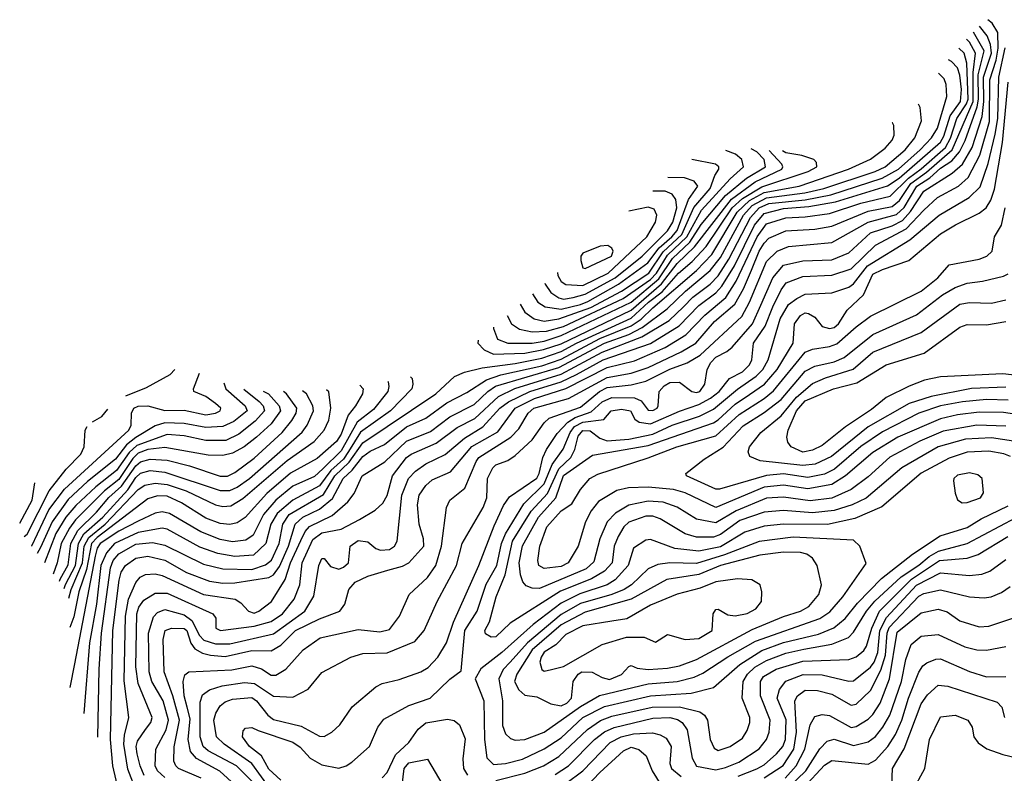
# Model space of a CAD drawing. Extents: x 501367 to 657802, y 482273 to 547541.
# Tile 2 of 256: x 501815 to 505889, y 489554 to 492673. Entities that reach past the tile are written whole.
import ezdxf

# ---------------------------------------------------------------- set-up
doc = ezdxf.new("R2010")
doc.units = 0

msp = doc.modelspace()

# ---------------------------------------------------------------- linework, layer by layer
at = {"layer": '0CON20XD'}
for points in [[(502895.6, 489525.6), (502845, 489570.9), (502815, 489626.7), (502765.8, 489665), (502736.9, 489705), (502739.5, 489730.5), (502748.9, 489741.1), (502775, 489744.6), (502801.4, 489731.4), (502945, 489683.4), (502975, 489662.4), (503017.2, 489617.2), (503065, 489589.8), (503135, 489576.1), (503165, 489584.8), (503189.3, 489600.7), (503261.8, 489665), (503296.2, 489745), (503321, 489779), (503424.3, 489835), (503512.7, 489865), (503595, 489944.6), (503642.1, 489977.9), (503655.9, 490145), (503707.1, 490225), (503745, 490337.3), (503789.6, 490415), (503808.9, 490505), (503824.6, 490545.4), (503900, 490670), (503985, 490752.3), (504017.8, 490832.2), (504063.5, 490896.5), (504092.2, 490965), (504110.8, 490989.2), (504145, 491007.7), (504231.2, 491018.8), (504262.3, 491055), (504305, 491061.6), (504342.5, 491055), (504360.3, 491020.3), (504377.5, 491007.5), (504425, 491000.6), (504545, 491053), (504625, 491080.8), (504672.4, 491107.6), (504709.2, 491135), (504752.2, 491187.8), (504805, 491216.6), (504834.4, 491245), (504844.1, 491265), (504850.7, 491335), (504899.3, 491405), (504931.4, 491485), (504965, 491555.9), (504985.4, 491585), (505055, 491610.9), (505175, 491615.8), (505255, 491642.8), (505355, 491740.2), (505482.2, 491807.8), (505555, 491885.6), (505612.8, 491937.2), (505699.4, 491985), (505739.1, 492020.9), (505787.2, 492112.8), (505827.6, 492252.4), (505828.5, 492425), (505854.5, 492505.5), (505862.7, 492555), (505861.1, 492621.1), (505838.8, 492658.8), (505820, 492673.5)], [(502855.7, 489485), (502775.4, 489595.4), (502660.5, 489675), (502629.8, 489705), (502618.3, 489775), (502626.2, 489803.8), (502645, 489833.3), (502665, 489850.2), (502695, 489860.7), (502775, 489867.6), (502794.3, 489855), (502841, 489795), (502865, 489777.2), (502978.9, 489748.9), (503055, 489707.5), (503075, 489707.1), (503105.9, 489724.1), (503140, 489755), (503190.2, 489829.8), (503287.9, 489912.1), (503315, 489925.5), (503385, 489942), (503475, 489974.7), (503505, 489992.7), (503544.7, 490035), (503581, 490095), (503610.1, 490179.9), (503714.8, 490415), (503778.1, 490578.1), (503817, 490663), (503841.5, 490698.5), (503955, 490776.6), (503964.8, 490795), (503978.9, 490861.1), (503995.1, 490894.9), (504038.8, 490961.2), (504082.4, 491007.6), (504113.5, 491026.5), (504178.9, 491051.1), (504225, 491091.5), (504265, 491109.6), (504358.6, 491108.6), (504385.7, 491095.7), (504415, 491057.6), (504435, 491055.7), (504452.3, 491065), (504457.1, 491075), (504461.1, 491135), (504481.9, 491158.1), (504505, 491171.7), (504545, 491172.8), (504596.4, 491135), (504615, 491130.9), (504628.4, 491135), (504650, 491165), (504659.2, 491225), (504674.4, 491255), (504695, 491276.2), (504740.5, 491299.5), (504762.4, 491317.6), (504846.1, 491415), (504881.9, 491491.9), (504931.3, 491605), (504975, 491658.1), (505055, 491674.8), (505175, 491680.2), (505245, 491708.3), (505335, 491791.4), (505425, 491820.4), (505467.4, 491842.6), (505500.3, 491879.7), (505555, 491963.3), (505672.3, 492037.7), (505715, 492075.9), (505755.2, 492144.8), (505796.9, 492273.1), (505804.4, 492335), (505802.9, 492435), (505835.4, 492535), (505831.1, 492571.1), (505817.3, 492607.3), (505785.5, 492646.2)], [(502706.6, 489505), (502643.6, 489563.6), (502546.1, 489616.1), (502521.9, 489645), (502512.4, 489695), (502519.9, 489779.9), (502507.9, 489827.9), (502495.2, 489874.8), (502490.6, 489935), (502498.5, 489961.5), (502515, 489974.6), (502692.9, 489982.9), (502775, 489999.8), (502815, 489987.3), (502855, 489961.2), (502875, 489960.8), (502916.4, 489985), (502987.5, 490065), (503058.6, 490115), (503215, 490149.7), (503305, 490139.4), (503345, 490149.6), (503386.9, 490205), (503425.9, 490294.1), (503502.8, 490365), (503536.5, 490415), (503560, 490495), (503580.5, 490655), (503594.7, 490685.3), (503656.1, 490733.9), (503702.8, 490845), (503715, 490861.7), (503847, 490945), (503879.4, 490980.6), (503918.8, 491045), (503942, 491065), (504085.3, 491105), (504245, 491193.2), (504345, 491209.9), (504415, 491233.3), (504551.5, 491298.5), (504612.2, 491335), (504689.8, 491425), (504773.8, 491496.2), (504810, 491560), (504843.2, 491636.8), (504875, 491715.2), (504895, 491749.2), (504915, 491769.3), (504985, 491800), (505105, 491806.6), (505175, 491818.8), (505325, 491880.7), (505425, 491900.7), (505455, 491924.9), (505501.9, 491995), (505567.1, 492042.9), (505672.3, 492135), (505759.5, 492335), (505759.4, 492455), (505768.9, 492535), (505745, 492581), (505731.5, 492593.3)], [(502775, 489521.9), (502711.9, 489585), (502595, 489647.1), (502573.6, 489665), (502560.9, 489705), (502561.1, 489848.9), (502571.3, 489878.7), (502599.8, 489900.2), (502653, 489917), (502745, 489930.8), (502786.6, 489926.6), (502865, 489873.1), (502945, 489869.3), (503008, 489902), (503065, 489971.5), (503184.3, 490035.7), (503235, 490050.8), (503335, 490053.7), (503449.6, 490100.4), (503488.7, 490145), (503542.5, 490265), (503622.4, 490415), (503645.8, 490505), (503732.4, 490655), (503747.6, 490695), (503750.5, 490775), (503771.8, 490818.2), (503785, 490830.9), (503835, 490849.1), (503865, 490869.6), (503934.8, 490935), (503984.2, 491005), (504005.7, 491024.3), (504135, 491070.3), (504214.1, 491135), (504245, 491150.8), (504345, 491162.4), (504405, 491177.1), (504505, 491226.4), (504576.7, 491253.3), (504630.4, 491285), (504802.8, 491445), (504835, 491504.1), (504905, 491672.4), (504949.2, 491715), (504995, 491734.8), (505175, 491750.7), (505325, 491835.6), (505442.2, 491867.8), (505474, 491896), (505526.5, 491985), (505581, 492019), (505625, 492059.6), (505670.8, 492089.2), (505703.6, 492126.4), (505726.8, 492173.2), (505776.9, 492313.1), (505782, 492345), (505781, 492445), (505805.4, 492545), (505761.7, 492621.7), (505760.6, 492622.4)], [(502566.1, 489535), (502471.8, 489575), (502460.8, 489585), (502453.3, 489605), (502454.4, 489664.4), (502476.2, 489775), (502449, 489875), (502412.1, 489975), (502408.5, 490108.5), (502416.7, 490145), (502443.3, 490155), (502495, 490153.8), (502505.9, 490145), (502523.6, 490093.6), (502539.8, 490069.8), (502571.1, 490051.1), (502605, 490042.8), (502665, 490037.2), (502775, 490062.5), (502855, 490060.7), (502895.5, 490084.5), (502956.2, 490145), (503055, 490193.5), (503138.9, 490225), (503160.4, 490255), (503176.7, 490315), (503203.3, 490345), (503255, 490370), (503337.5, 490395), (503398.3, 490411.7), (503424.5, 490425), (503486.5, 490495), (503485.3, 490524.7), (503467, 490585), (503460.5, 490665), (503467.6, 490705), (503495, 490745.3), (503521.4, 490768.6), (503597.2, 490802.8), (503685, 490906.5), (503792.6, 490967.4), (503864.2, 491065), (503944.9, 491105.1), (504075, 491147.5), (504245, 491233.9), (504358.5, 491261.5), (504485, 491316.1), (504571, 491369), (504649.7, 491450.3), (504735.9, 491524.1), (504778.9, 491591.1), (504865.9, 491775), (504905, 491828.7), (504985, 491853.9), (505065, 491857.2), (505165, 491871.7), (505295, 491913.7), (505416.3, 491943.7), (505492.1, 492017.9), (505545, 492056.6), (505644.7, 492145), (505666.3, 492183.7), (505692.8, 492265), (505732.1, 492325), (505738.9, 492345), (505732.9, 492492.9), (505722.5, 492535), (505699.9, 492556.2)], [(505971.6, 490921.6), (505835, 490943.2), (505727.4, 490937.4), (505615, 490905.5), (505465, 490819.2), (505317.1, 490692.9), (505258.5, 490665), (505185, 490642.8), (505095, 490632.6), (504975, 490642), (504895, 490635.1), (504795, 490600.3), (504715, 490542.3), (504685, 490531.4), (504615, 490531.5), (504567.8, 490545), (504465, 490607), (504435, 490618.4), (504405, 490618.3), (504335, 490594.4), (504314.8, 490575), (504290.7, 490535), (504274.5, 490495), (504265.8, 490425), (504235, 490391.4), (504181.1, 490358.9), (504052.4, 490307.6), (503844, 490176), (503785, 490119.1), (503765, 490117.9), (503741.7, 490131.7), (503739.2, 490145), (503758.3, 490181.7), (503786.8, 490285), (503824.1, 490375.9), (503854.3, 490515), (503931, 490639), (503998, 490712), (504045.5, 490814.5), (504095, 490861), (504112, 490895), (504125, 490949.3), (504145, 490973.3), (504175, 490971.3), (504215, 490941.9), (504245, 490930.7), (504335, 490936.7), (504435, 490958.2), (504515, 490994.9), (504627.3, 491032.7), (504685, 491061.5), (504785, 491144), (504862.2, 491197.8), (504889.2, 491225), (504911.2, 491265), (504961.4, 491435), (504995.9, 491494.1), (505029.9, 491520.1), (505065, 491537.1), (505175, 491542.6), (505245, 491566.6), (505265, 491580.6), (505322.9, 491655), (505498, 491762), (505618.8, 491865), (505742.8, 491937.2), (505788.3, 491981.7), (505822.3, 492077.7), (505851, 492199), (505861.3, 492265), (505866.2, 492435), (505892.5, 492557.5)], [(502415, 489536.7), (502385.6, 489565), (502374.8, 489585), (502378.7, 489655), (502421, 489735), (502431.2, 489775), (502408.7, 489855), (502361.7, 489935), (502350, 489975), (502348, 490135), (502368.4, 490201.6), (502385, 490220.2), (502415, 490232.1), (502495, 490210.1), (502526.7, 490186.7), (502559, 490125), (502577, 490105), (502625, 490090.6), (502685, 490090.6), (502865, 490131.9), (502995.2, 490225), (503031.8, 490288.2), (503051.9, 490415), (503065, 490444), (503075, 490443.8), (503100.7, 490410.7), (503135, 490400), (503155, 490407.2), (503175.5, 490425), (503181.8, 490495), (503215, 490518.4), (503255, 490512.8), (503288.5, 490485), (503307.6, 490477.6), (503345, 490480.2), (503365.9, 490495), (503376.4, 490515), (503396, 490705), (503423.2, 490775), (503452.1, 490805), (503495, 490834.8), (503575, 490874), (503655, 490942.1), (503731.7, 490988.3), (503801.9, 491065), (503837.8, 491092.2), (503926, 491134), (504055.1, 491174.9), (504117.9, 491205), (504229.4, 491265), (504425, 491333.5), (504543.7, 491406.3), (504625, 491490.5), (504695, 491543.1), (504719.3, 491570.7), (504771.6, 491655), (504855, 491822.6), (504895, 491872), (504975, 491892.5), (505080.3, 491899.7), (505190.4, 491919.6), (505405, 491985.5), (505452.9, 492017.1), (505625, 492165.9), (505638.7, 492191.3), (505664.7, 492275.3), (505706.9, 492335), (505712, 492385), (505705, 492443.6), (505694.4, 492474.4), (505670, 492500), (505657.8, 492506.8)], [(502330.5, 489545), (502313.1, 489585), (502301, 489635), (502297.3, 489665), (502302.1, 489687.9), (502335, 489735.9), (502357.6, 489765), (502363.1, 489785), (502305, 489926.4), (502295.4, 489995), (502299.5, 490215), (502307.8, 490242.2), (502328.6, 490271.4), (502375, 490300.6), (502425, 490300.2), (502614, 490215), (502626.1, 490196.1), (502626.2, 490155), (502645.7, 490145.7), (502785, 490163.2), (502855, 490182.2), (502902.7, 490215), (502950.6, 490275), (502974.1, 490335), (502984.1, 490425), (503027.6, 490522.4), (503065, 490550.3), (503145, 490565.5), (503221.2, 490605), (503285, 490643.3), (503317.2, 490672.8), (503335, 490704.4), (503357.8, 490785), (503415, 490860.8), (503435, 490875.2), (503538.6, 490921.4), (503624.2, 490985), (503697.3, 491022.7), (503795.7, 491114.3), (503863.6, 491146.4), (504055, 491206.5), (504225, 491296.9), (504389.5, 491360.5), (504501.9, 491428.1), (504561.6, 491485), (504600, 491525), (504671, 491579), (504705, 491613.1), (504748.3, 491681.7), (504838.4, 491855), (504875, 491895.1), (504915, 491912.5), (505065, 491928.1), (505171.4, 491948.6), (505382.6, 492017.4), (505450.9, 492055), (505540.5, 492135), (505587.8, 492185), (505612.6, 492225), (505650.9, 492355), (505648.3, 492405), (505639.2, 492429.2), (505616.8, 492452.3)], [(505895, 490991.5), (505775, 490995.4), (505635, 490969.9), (505539.2, 490929.2), (505415, 490862.2), (505325, 490781.6), (505255, 490728.7), (505175, 490693.8), (505085, 490682.4), (504975, 490696.7), (504905, 490693.5), (504778.9, 490641.1), (504695, 490591.5), (504615, 490606.5), (504535, 490656.5), (504476.9, 490676.9), (504415, 490681.4), (504335, 490663.8), (504279.4, 490630.6), (504246, 490595), (504214.9, 490525.1), (504189.9, 490430.1), (504158.8, 490401.2), (503965, 490319.3), (503935, 490320), (503911, 490331), (503897.1, 490347.1), (503886.4, 490376.4), (503881.1, 490425), (503895, 490495.9), (503960.7, 490615), (504032.9, 490695), (504065, 490786.3), (504185, 490871.7), (504415, 490911.1), (504685, 491005.4), (504705, 491017.2), (504775, 491082.2), (504835, 491122.4), (504896.2, 491165), (504948.3, 491225), (505014.8, 491335), (505021.2, 491415), (505045, 491449.1), (505065, 491459.8), (505077.9, 491457.9), (505105, 491441.8), (505135, 491403.3), (505165, 491394.8), (505185, 491399.3), (505203, 491415), (505238.8, 491471.2), (505305.7, 491534.3), (505345, 491620.2), (505385, 491640), (505493.6, 491676.4), (505625, 491787), (505686.2, 491825), (505785, 491872.4), (505813.6, 491895), (505833, 491927), (505848, 491972), (505881.5, 492165), (505905, 492414.3)], [(502299.2, 489475), (502262.1, 489572.1), (502245.1, 489675), (502248.2, 489711.8), (502266.5, 489785), (502247.7, 489937.7), (502252.2, 490205), (502264.9, 490275), (502295, 490344.6), (502313.4, 490366.6), (502335, 490377.1), (502375, 490379.4), (502405, 490373.4), (502575, 490294.6), (502705.7, 490275.7), (502729.6, 490259.6), (502761.6, 490225), (502785, 490217.3), (502804.6, 490225), (502856.7, 490265), (502913.2, 490356.8), (502935.5, 490425), (502978, 490518), (502995.4, 490554.6), (503013.8, 490576.2), (503108.1, 490621.9), (503172.2, 490677.8), (503198.1, 490711.9), (503231.4, 490785), (503325, 490842.9), (503415, 490928.9), (503515, 490969.2), (503595, 491030), (503695, 491081.5), (503751.5, 491135), (503783.9, 491156.1), (504045, 491233.7), (504235, 491334.1), (504335, 491370.7), (504390.5, 491399.5), (504493.4, 491476.6), (504569.9, 491550.1), (504671.8, 491635), (504715, 491688.9), (504810, 491865), (504845, 491905), (504905, 491936.2), (505062.9, 491957.1), (505142.2, 491975), (505354.2, 492045), (505395, 492064.1), (505478.4, 492135), (505518.9, 492185), (505545.7, 492255), (505540.5, 492310.5), (505534.1, 492324)], [(502238.1, 489425), (502200.9, 489585), (502190.8, 489695), (502200.7, 490145), (502226.7, 490353.3), (502235, 490386.4), (502252.4, 490415), (502295, 490444.9), (502345, 490452.7), (502415, 490436.7), (502505, 490385.2), (502599.8, 490349.8), (502655, 490341.7), (502705, 490342.9), (502845, 490364.9), (502865, 490375.2), (502889.4, 490410.6), (502927.3, 490495), (502954.6, 490585), (502985.9, 490614.1), (503055, 490648.2), (503108.4, 490691.6), (503152.9, 490775), (503190.8, 490809.2), (503235, 490865.2), (503265, 490887.4), (503324.1, 490915.9), (503415, 490989), (503495, 491024.5), (503582.2, 491087.8), (503665, 491130), (503746.5, 491183.5), (503805, 491203.8), (503975, 491240.5), (504055, 491269.1), (504215, 491354.6), (504345, 491406.2), (504385.7, 491434.3), (504435, 491480.7), (504615, 491635.7), (504678.4, 491701.6), (504783.1, 491876.9), (504834.2, 491925.8), (504895, 491958.7), (505040, 491985), (505243.8, 492055), (505335, 492096.2), (505395, 492141.2), (505424.6, 492175), (505432.5, 492195), (505431.9, 492235), (505425.9, 492247.1), (505424.7, 492246.7)], [(503775.1, 491401.3), (503775.7, 491395.7), (503791.7, 491351.7), (503835, 491334.6), (503935, 491334.7), (503985, 491342.9), (504055, 491365.8), (504345, 491504.6), (504459, 491601), (504516, 491685), (504587.7, 491752.3), (504635, 491825.4), (504734.8, 491945.2), (504822.3, 492017.7), (504901, 492065), (504894.8, 492095), (504865, 492126.7), (504841.3, 492139.2)], [(502137.9, 489704.3), (502143.1, 489985), (502154, 490135), (502190, 490405), (502201.7, 490435), (502225, 490462.3), (502295, 490503.1), (502365, 490509.7), (502415, 490498.7), (502575, 490420), (502655, 490401.1), (502775, 490397.9), (502832.2, 490417.8), (502857.1, 490437.1), (502889, 490505), (502903.2, 490585), (502930.3, 490625), (503071.2, 490708.8), (503119.1, 490785), (503178, 490842.1), (503235, 490922.8), (503536.8, 491125), (503613.5, 491196.5), (503655.2, 491214.8), (503727.7, 491232.3), (503865, 491250.4), (503975, 491272.5), (504055, 491300.4), (504119.1, 491335), (504345, 491438.5), (504416.3, 491505), (504472.4, 491547.6), (504541, 491625), (504596.9, 491673.1), (504655.2, 491734.8), (504762, 491895), (504805, 491934), (504885, 491982.1), (505077.3, 492045), (505112.5, 492065), (505112.1, 492082.1), (505100.6, 492095), (505051.5, 492111.5), (504985, 492121.8), (504971, 492131.3)], [(503711.1, 491346.6), (503710, 491335), (503736.7, 491306.7), (503775, 491289.6), (503905, 491293.6), (503982.1, 491307.9), (504055, 491332.5), (504345, 491471.3), (504470.2, 491579.8), (504535, 491664), (504607.2, 491732.8), (504759.8, 491930.2), (504858.1, 492001.9), (504967.7, 492055), (504972.1, 492065), (504967.8, 492075), (504916.3, 492132.1)], [(503831.7, 491449.7), (503849.3, 491415), (503882.7, 491392.7), (503935, 491381.1), (503995, 491384.7), (504065, 491404.1), (504311.1, 491518.9), (504425, 491598.3), (504449.6, 491625), (504495, 491698.7), (504574.6, 491775), (504635.8, 491885), (504754.9, 492015.1), (504809.8, 492065), (504802.5, 492095), (504776.9, 492116.9), (504736.6, 492131.9)], [(503885.8, 491495.9), (503905, 491462.5), (503943.8, 491435), (503985, 491426), (504045, 491434.9), (504177.3, 491482.7), (504305, 491550.5), (504417.9, 491625), (504477.2, 491712.8), (504554, 491785), (504603.9, 491896.1), (504671.1, 491975), (504691.4, 492028.6), (504708.1, 492055), (504707.3, 492065), (504694.3, 492075), (504596.1, 492095.3)], [(503936.3, 491539.1), (503958.9, 491505), (503988.5, 491485), (504055, 491474.7), (504135, 491494.2), (504165, 491507.4), (504291.8, 491578.2), (504413.5, 491666.5), (504460.4, 491729.6), (504513.4, 491775), (504535, 491801.6), (504581.3, 491928.7), (504621.1, 491985), (504605.7, 492005.7), (504565, 492019.3), (504495.8, 492020.7)], [(503987.1, 491582.5), (503988.7, 491578.7), (504012.2, 491545), (504045, 491521.8), (504065, 491517.3), (504105, 491524.1), (504155, 491537.1), (504278.7, 491605), (504390.1, 491695), (504495, 491799.9), (504516.5, 491835), (504533.9, 491895), (504529.3, 491929.3), (504515, 491951.6), (504485, 491963.5), (504435, 491963.8)], [(506005, 491029.6), (505885, 491047.6), (505785, 491048.9), (505695, 491037.5), (505625, 491021.4), (505447.6, 490945), (505345, 490882.8), (505231.3, 490785), (505175, 490750.1), (505075, 490731.2), (504975, 490746.4), (504895, 490738.2), (504695, 490654.2), (504568.5, 490715), (504519.4, 490729.4), (504415, 490739), (504334.4, 490735.6), (504284.8, 490725.2), (504210.2, 490679.8), (504178.9, 490641.1), (504155.2, 490594.8), (504125.8, 490495), (504083.5, 490425), (504055, 490410.9), (503985, 490402.4), (503963.4, 490415), (503958.1, 490435), (503966.2, 490495), (503996.5, 490575), (504055, 490641.4), (504099.8, 490670.2), (504135, 490729.5), (504173.5, 490775), (504207, 490793), (504415, 490860), (504533.8, 490905), (504695, 490951.7), (504790.9, 491039.1), (504895, 491105.7), (504933.1, 491136.9), (505065, 491297.3), (505095, 491310), (505165, 491320.3), (505195, 491332.1), (505275, 491402.4), (505335, 491445.8), (505545, 491550), (505614.1, 491605), (505661.1, 491658.9), (505785, 491682.3), (505815.6, 491695), (505838.1, 491715), (505848.1, 491775), (505876.9, 491823.1), (505892.1, 491895)], [(504039.4, 491627.2), (504040.7, 491615), (504055, 491590.5), (504075, 491577.2), (504145, 491572.8), (504250.2, 491625), (504410.2, 491775), (504445.2, 491835), (504450.4, 491865), (504439.4, 491889.4), (504415, 491897.5), (504334.9, 491880.5)], [(504155, 491644.3), (504263.2, 491695), (504269.8, 491715), (504265, 491728.1), (504248.3, 491738.3), (504216.5, 491736.5), (504145, 491707.4), (504136.5, 491695), (504136.5, 491676.5), (504145, 491646.2), (504155, 491644.3)], [(505905, 491098.9), (505815, 491101.8), (505715, 491091.9), (505625, 491074.9), (505535.3, 491045), (505385, 490968.3), (505295, 490907.2), (505186.3, 490813.7), (505145, 490793), (505075, 490778.8), (504975, 490794.4), (504905, 490786.5), (504710.1, 490729.9), (504695, 490730.7), (504573.3, 490785), (504571.2, 490795), (504646.5, 490855), (504725, 490904.8), (504807.9, 490992.1), (504895, 491047.1), (504965, 491101.1), (505065, 491218.3), (505105, 491239.5), (505185, 491257.4), (505225.4, 491275), (505345, 491370), (505525, 491451.7), (505632.4, 491535), (505685.1, 491564.9), (505735, 491582.4), (505798.5, 491591.5), (505885, 491611.6), (505905, 491621.9)], [(505895, 491153), (505752.5, 491147.5), (505585.5, 491114.5), (505495.1, 491084.9), (505325, 490987.9), (505173.7, 490866.3), (505105.7, 490834.3), (505055, 490828.2), (504878.3, 490848.3), (504835.6, 490865), (504829.1, 490885), (504833.9, 490905), (504881.2, 490965), (504965, 491034), (505028.3, 491111.7), (505095, 491167.3), (505148.5, 491191.5), (505263.5, 491226.5), (505345, 491297.9), (505545, 491379.2), (505704.3, 491495.7), (505745, 491503), (505835, 491499.6), (505895, 491514.3)], [(506335, 491156), (505882.4, 491207.6), (505624.8, 491195.2), (505559, 491181), (505495, 491156.8), (505400.1, 491109.9), (505339.5, 491059.5), (505231.1, 490988.9), (505135, 490911.3), (505095, 490891.9), (505055, 490884.1), (505006.2, 490906.2), (504993.1, 490925), (504988.4, 490945), (504993.9, 490975), (505028.2, 491055), (505065, 491096.3), (505181.5, 491145), (505279, 491171), (505400, 491245), (505557.1, 491292.9), (505705, 491401.1), (505735, 491411.6), (505815, 491410.5), (505895, 491424.8)], [(501864.1, 490494.3), (501865, 490495.2), (501935.5, 490644.5), (501999.6, 490730.4), (502266.7, 490975), (502276, 490995), (502276.9, 491045), (502287.5, 491065), (502305, 491073.4), (502345, 491075.2), (502415, 491055.6), (502495, 491057.3), (502585, 491037.6), (502624.5, 491045), (502643.8, 491055), (502646.7, 491065), (502625, 491085.2), (502585, 491113.4), (502536, 491135), (502534.4, 491145), (502559.1, 491211.1)], [(502254.5, 491116.2), (502339.5, 491150.5), (502436.9, 491205), (502456.4, 491225.8)], [(502659.8, 491171), (502667.2, 491145), (502747.5, 491075), (502756, 491055), (502700.5, 491010.5), (502655, 490990), (502585, 490985.4), (502495, 491002.6), (502415, 491004.6), (502375, 490992.7), (502295, 490943.9), (502256.5, 490913.5), (502210.9, 490855), (502095, 490762.4), (502015, 490687.6), (501948.9, 490595), (501901, 490489), (501887.3, 490464)], [(503222.3, 491161), (503236, 491146), (503233.1, 491125), (503204.7, 491075), (503173.5, 491036.5), (503145, 490958), (503125, 490927.9), (503045, 490857), (502935, 490797), (502837.2, 490712.8), (502747.1, 490612.9), (502715, 490591.3), (502685, 490583.8), (502645, 490588.5), (502585, 490610.9), (502483.8, 490673.8), (502425, 490701.2), (502385, 490702.2), (502345, 490690.3), (502135, 490529.9), (502112.4, 490505), (502091.8, 490398.3), (502058.9, 490305), (502038.4, 490201.6), (502022.3, 490157.5)], [(503337.4, 491177.4), (503338.8, 491175), (503342.4, 491155), (503338, 491135), (503279.2, 491060.8), (503211.7, 491008.3), (503145, 490888.5), (503068.4, 490815), (503035, 490782.3), (502945, 490742.7), (502875, 490684.8), (502823.2, 490625), (502780.2, 490539.8), (502750.2, 490519.8), (502695, 490512.4), (502645, 490522.3), (502565, 490553.5), (502435, 490630.2), (502405, 490637), (502375, 490631.5), (502305, 490597.8), (502225, 490556.8), (502147.3, 490505), (502135, 490486.1), (502127.5, 490452.5), (502042.2, 490007.8), (502022.7, 489909)], [(503431.9, 491195.8), (503438, 491188), (503441.8, 491165), (503437.5, 491145), (503348.7, 491055), (503225, 490967), (503175, 490885.9), (503154.2, 490855), (503102.4, 490807.6), (503055, 490743.7), (502945, 490685.4), (502880.1, 490629.9), (502854.6, 490585), (502833.3, 490505), (502782.4, 490457.6), (502705, 490451.7), (502634.7, 490464.7), (502560.4, 490490.4), (502425, 490564.8), (502405, 490569), (502305, 490551.2), (502207.1, 490505), (502173.6, 490466.4), (502150.6, 490415), (502132.6, 490255), (502104.1, 490094.1), (502080.6, 489802.2)], [(502741.8, 491144.4), (502805, 491093.1), (502822.3, 491075), (502828.4, 491055), (502788.6, 491011.4), (502721.8, 490958.2), (502667.7, 490932.3), (502585, 490931.5), (502495, 490950.7), (502425, 490956.4), (502299.2, 490910.8), (502267.8, 490882.2), (502215, 490807), (502130.2, 490739.8), (502046.8, 490663.2), (502005.6, 490615), (501965, 490547.6), (501916.9, 490425.5)], [(502822.8, 491135.5), (502844.1, 491125), (502888.3, 491075), (502894.1, 491055), (502855, 491001.3), (502795, 490945.2), (502744.2, 490905.8), (502695, 490879.3), (502655, 490870.3), (502595, 490871.6), (502415, 490902.6), (502345, 490894.3), (502305, 490879.2), (502282.5, 490857.5), (502225, 490770.5), (502166, 490724), (502046.3, 490603.7), (502020.6, 490569.4), (501987, 490505), (501969.7, 490425), (501952.8, 490379)], [(501979, 490349.3), (501982.1, 490357.9), (502015, 490417.9), (502026.7, 490505), (502055, 490559), (502133.1, 490635), (502183.7, 490696.3), (502236.5, 490743.5), (502295, 490827.3), (502315, 490843.7), (502354.9, 490854.9), (502425, 490850.8), (502517.5, 490827.5), (502645, 490783.8), (502675, 490784.1), (502705, 490799.1), (502785, 490859.1), (502900.8, 490965), (502940.4, 491015), (502958.3, 491045), (502961, 491065), (502918.8, 491125), (502906.3, 491134.2)], [(501998.7, 490319.6), (502004.1, 490335.9), (502046.3, 490415), (502052.5, 490465), (502057.8, 490505), (502080.2, 490545), (502158.5, 490615), (502261.8, 490728.2), (502295, 490778.4), (502315, 490796.1), (502355, 490807.1), (502415, 490800.7), (502645, 490724.3), (502685, 490725.4), (502715, 490738.5), (502765.1, 490774.9), (502983.6, 490966.4), (503004, 490995), (503030.7, 491055), (503027.8, 491075), (503001, 491125), (502985.2, 491137.2)], [(502018.1, 490279.7), (502027.6, 490315), (502074.4, 490425), (502081.4, 490495), (502100.3, 490529.7), (502168.5, 490585), (502305, 490728.5), (502332.6, 490747.4), (502375, 490755.4), (502425, 490749.8), (502503.3, 490723.3), (502625, 490666.2), (502655, 490658), (502688.5, 490661.5), (502738.7, 490691.3), (502921.4, 490848.6), (503032.6, 490927.4), (503074.8, 490975), (503094.2, 491015.8), (503102.7, 491065), (503093.3, 491133.3), (503084.2, 491141.4)], [(502116.4, 491009.6), (502155, 491031.5), (502180.1, 491061.4)], [(501833.2, 490534.5), (501845.4, 490544.6), (501936.2, 490723.8), (502006.7, 490813.3), (502067.4, 490875), (502081.4, 490905), (502086.1, 490975), (502093.8, 490989.2)], [(505914.4, 490865), (505886.5, 490876.5), (505825, 490887.6), (505735, 490883), (505660.7, 490859.3), (505545, 490796.7), (505382.1, 490657.9), (505270.6, 490609.4), (505156.5, 490583.5), (504975, 490585.1), (504895, 490577.8), (504815, 490552.3), (504715, 490491.5), (504625, 490473.9), (504525, 490485.5), (504425, 490522.2), (504405, 490518.7), (504355, 490486.7), (504332.1, 490415), (504279, 490355), (504245, 490333.8), (504133, 490297), (504055, 490259), (503939.9, 490170.1), (503809.8, 490055), (503722.5, 489987.5), (503699.6, 489945), (503735.2, 489855), (503737.8, 489695), (503748.1, 489618.1), (503775, 489590.8)], [(505713.8, 490673.8), (505735, 490674.6), (505789.4, 490695), (505803.1, 490715), (505796.7, 490775), (505779.4, 490789.4), (505745, 490798.3), (505695, 490788.6), (505680, 490775), (505678.2, 490765), (505685, 490713.3), (505695, 490685.8), (505713.8, 490673.8)], [(501814.9, 490589.3), (501866.4, 490685), (501877.9, 490757)], [(503775, 489590.8), (503825, 489594.4), (503895, 489612.7), (503985, 489656.2), (504055, 489701.1), (504144.9, 489785.1), (504235, 489830.5), (504425, 489875.1), (504593.5, 489886.5), (504685, 489909.2), (504794, 490005), (504885, 490062.6), (504975, 490096.3), (505119.2, 490130.8), (505182.8, 490157.2), (505230, 490195), (505280.9, 490259.1), (505379.8, 490360.2), (505508.3, 490461.7), (505623.1, 490536.9), (505735, 490572.4), (505792.7, 490607.3), (505905, 490661.9)], [(503785, 489524.3), (503905, 489555.1), (503981.6, 489585), (504045, 489623.4), (504163.7, 489736.3), (504217.5, 489772.5), (504265, 489790.6), (504431.7, 489828.3), (504545, 489829.2), (504628.4, 489808.4), (504648, 489795), (504661.1, 489775), (504671.6, 489695), (504688.7, 489658.7), (504705, 489649.2), (504755, 489664.8), (504805, 489700.4), (504825, 489732.2), (504836.2, 489765), (504835.8, 489785), (504804.2, 489865), (504808.8, 489935), (504826.6, 489965), (504856.6, 489993.4), (504905, 490021.6), (504985, 490051.1), (505058.8, 490068.8), (505175, 490088.7), (505243.4, 490116.6), (505265, 490137.9), (505318.1, 490225), (505352.7, 490267.3), (505462.2, 490367.8), (505535, 490415.4), (505578.2, 490451.8), (505616.3, 490473.7), (505735, 490505.2), (506005, 490648.5)], [(503865, 489691.4), (503905, 489694.4), (503985, 489724.2), (504135, 489831.5), (504213.8, 489876.2), (504415, 489925.1), (504535, 489934.6), (504605, 489951.8), (504641.7, 489968.3), (504745, 490036.8), (504858.5, 490101.5), (505124.7, 490195.3), (505166.6, 490223.4), (505221.1, 490285), (505317.3, 490422.7), (505291.2, 490495), (505265, 490519.1), (505015, 490531.7), (504875, 490513.4), (504731, 490459), (504615, 490423.4), (504505, 490426.1), (504455, 490418.5), (504415, 490400.7), (504346.1, 490335), (504315.3, 490315), (504265, 490293.9), (504135, 490257), (504055, 490212.2), (503915.4, 490094.6), (503843.8, 490015), (503815, 489984.2), (503796.8, 489945), (503811.9, 489855), (503812.5, 489752.5), (503825, 489717.8), (503845, 489698), (503865, 489691.4)], [(504029.9, 489550.1), (504085.1, 489584.9), (504193.3, 489695), (504235, 489726.2), (504275, 489743.9), (504435, 489782.5), (504505, 489784.8), (504537.1, 489777.1), (504555.9, 489765), (504576.2, 489735), (504596.8, 489616.8), (504615, 489584.3), (504695, 489568.9), (504735, 489577.8), (504789.8, 489600.2), (504874.1, 489655.9), (504904.8, 489695), (504915.8, 489724.2), (504920.4, 489775), (504880.4, 489875), (504879.5, 489935), (504891.9, 489955), (504944.1, 489985.9), (505055, 490018.2), (505245, 490024.8), (505275, 490036.2), (505307.1, 490062.9), (505319, 490081), (505340.2, 490155), (505371.6, 490225), (505505, 490358.5), (505620.8, 490435), (505735, 490444.3), (505780.1, 490459.9), (505903.5, 490535)], [(504055, 489833.9), (504078.3, 489845), (504098, 489865), (504105.2, 489935), (504125, 489964.8), (504140.9, 489975), (504183.1, 489973.1), (504225, 489951.1), (504255, 489942.9), (504305, 489963.3), (504335, 489996.7), (504345, 490000), (504369.7, 489989.7), (504414.5, 489984.5), (504495, 489989.1), (504545, 489998.8), (504615, 490025.6), (504845, 490150), (504975, 490203.7), (505045.5, 490225), (505080, 490245), (505121.2, 490295), (505132.7, 490335), (505113.7, 490415), (505095.4, 490445.4), (505071.8, 490461.8), (505045, 490468), (504975, 490469.2), (504877.6, 490457.6), (504714.6, 490415), (504625, 490377.7), (504492.9, 490357.1), (504344.9, 490275.1), (504155, 490221.7), (504055, 490168.8), (503935.1, 490065), (503871.3, 489965), (503862, 489935), (503880.1, 489900.1), (503905, 489877.7), (503955, 489870.6), (504012.2, 489842.2), (504055, 489833.9)], [(504787.1, 489542.9), (504865, 489573), (504895, 489589.6), (504945.6, 489635), (504971.9, 489665), (504983.5, 489695), (504985.7, 489775.7), (504948.2, 489865), (504958.6, 489901.4), (504985, 489935.7), (505057, 489963), (505135, 489962), (505245, 489936.1), (505265, 489937.3), (505335, 489993.3), (505350.7, 490015), (505365.3, 490055), (505374.1, 490145), (505400.9, 490199.1), (505525, 490333), (505625, 490384.2), (505745, 490373.1), (505795, 490379), (505828.7, 490391.3), (505895, 490439.7)], [(503985, 489977.5), (504015, 489984.6), (504065, 489996.8), (504225, 490087.7), (504325, 490118.5), (504398.2, 490118.2), (504445, 490097.5), (504495, 490128.8), (504568.2, 490108.2), (504625, 490112.6), (504680, 490145), (504684.6, 490215), (504695, 490231.9), (504705, 490234.4), (504745, 490210), (504775, 490206.5), (504825, 490215.3), (504860.6, 490235), (504884.4, 490265.6), (504885.7, 490305.7), (504878, 490335), (504843.3, 490355), (504785, 490359.5), (504695, 490346.7), (504629.7, 490320.3), (504535, 490295.2), (504425, 490251), (504326.6, 490193.4), (504265.3, 490184.7), (504145, 490164.3), (504075, 490129.2), (504033.5, 490086.5), (503985, 490055.6), (503973, 490035), (503967.5, 490015), (503975, 489984.4), (503985, 489977.5)], [(504894.9, 489535.1), (504973.6, 489586.4), (505017.3, 489655), (505029.4, 489725), (505022.1, 489855), (505032.6, 489875), (505065, 489898.4), (505115, 489897.6), (505175, 489881.6), (505255, 489835.8), (505275, 489841.2), (505335, 489896.6), (505378.3, 489981.7), (505396.8, 490043.1), (505403.4, 490135), (505412.7, 490157.3), (505535, 490287.8), (505555, 490299.1), (505625, 490314.4), (505744.8, 490284.8), (505805, 490280.2), (505834.2, 490285), (505877.3, 490302.7), (505912.7, 490327.3)], [(504982, 489535), (505028, 489585), (505063.4, 489655), (505085.6, 489754.4), (505105, 489789.2), (505135, 489798.4), (505165, 489793.8), (505255, 489744.4), (505275, 489748.1), (505325, 489779), (505345, 489797.9), (505374.7, 489845.3), (505413.3, 489945), (505445, 490138.7), (505545, 490218.7), (505614.3, 490234.3), (505652.5, 490222.5), (505705, 490186), (505785, 490160.7), (505825, 490162.8), (505965, 490210)], [(504994.5, 489495), (505067.1, 489565), (505125, 489655.3), (505155, 489687.4), (505185, 489695.7), (505265, 489669.4), (505325, 489685.2), (505355, 489707.3), (505386.3, 489745), (505414.5, 489795), (505463.3, 489935), (505481, 490025), (505502.7, 490087.3), (505545, 490122.5), (505615, 490128.4), (505725, 490078.4), (505775, 490066.1), (505815, 490064.3), (505895, 490079.8)], [(505057.4, 489495), (505145, 489587.7), (505175, 489607.7), (505325, 489592.4), (505355, 489608.6), (505406, 489665), (505438.1, 489715), (505465, 489774.6), (505491.6, 489865), (505535, 489972.5), (505551, 489999), (505567.8, 490012.2), (505605, 490027.1), (505625, 490028.1), (505745, 489975.2), (505815, 489954.2), (505895, 489954.7)], [(505423, 489505), (505426.2, 489575), (505474.9, 489655.1), (505545, 489842.3), (505570.9, 489879.1), (505615, 489919.2), (505655, 489914.8), (505858.4, 489848.4), (505877.7, 489827.7), (505890, 489785)], [(503313.9, 489536.1), (503335, 489557.3), (503369.2, 489630.8), (503425, 489681.9), (503463.1, 489736.9), (503495, 489762.9), (503585, 489779.2), (503612.7, 489772.7), (503634.7, 489754.7), (503657.8, 489697.8), (503648.5, 489615), (503651.3, 489575), (503667.4, 489547.4)], [(505509.1, 489480.9), (505560, 489575), (505579.2, 489695), (505625, 489788.5), (505685, 489794.6), (505737.5, 489775), (505755.8, 489745), (505762, 489705), (505780.2, 489680.2), (505815.9, 489655.9), (505882, 489632), (505975, 489610.4)], [(504075, 489511.8), (504144.8, 489565), (504258.3, 489681.7), (504303.3, 489705), (504355, 489717.4), (504432.5, 489722.5), (504464.2, 489714.2), (504489.7, 489699.7), (504510.5, 489665), (504505.2, 489595.2), (504511.7, 489575), (504551.4, 489541.4)], [(504130.9, 489469.1), (504215, 489558.4), (504312.7, 489647.3), (504345, 489662.5), (504377.1, 489652.9), (504407, 489627), (504431.9, 489565), (504467.2, 489507.2)], [(503397.8, 489505), (503405.2, 489575), (503425, 489598.4), (503502.5, 489612.5), (503566.1, 489505)]]:
    msp.add_lwpolyline(points, dxfattribs=at)

doc.saveas('drawing.dxf')
